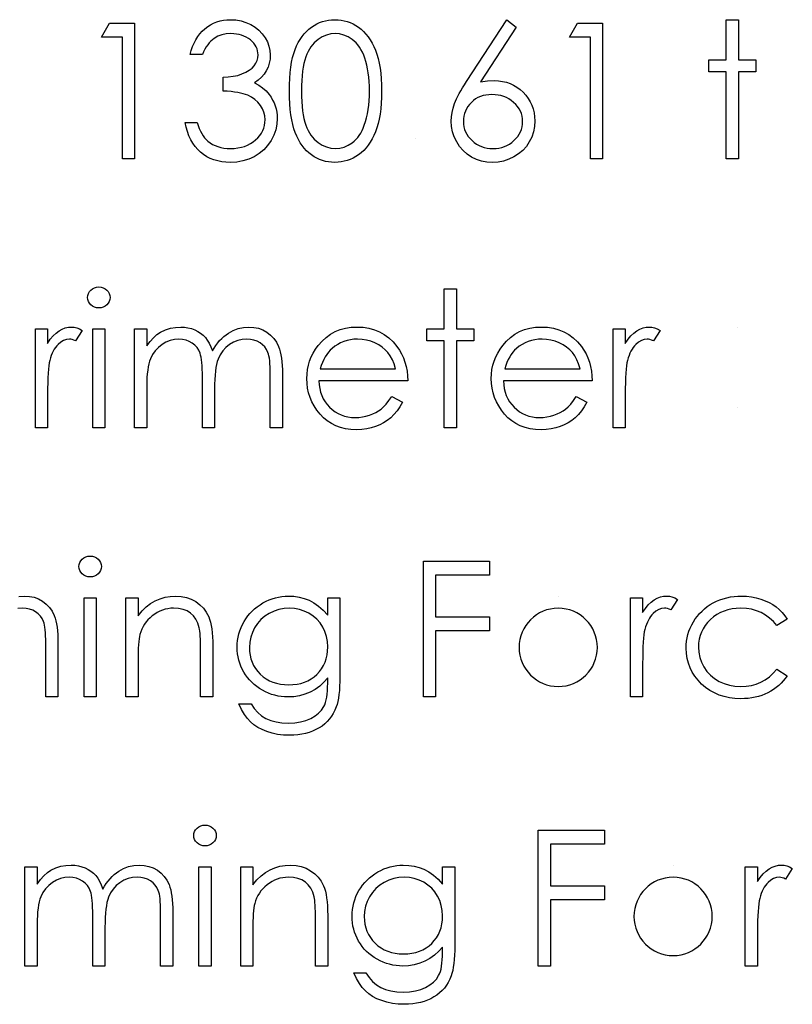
# Model space of a CAD drawing. Header units: inches. Extents: x 0.1 to 87.3, y 0.1 to 33.9.
# Tile 123 of 140: x 32.75 to 33.284, y 25.718 to 26.398. Entities that reach past the tile are written whole.
import ezdxf

# ---------------------------------------------------------------- set-up
doc = ezdxf.new("R2010")
doc.units = ezdxf.units.IN
doc.header["$MEASUREMENT"] = 0

msp = doc.modelspace()

# ---------------------------------------------------------------- linework, layer by layer
at = {"color": 7, "linetype": 'Continuous'}
for p, q in [((33.023811, 26.316339), (33.02381, 26.316339)), ((33.122406, 26.000072), (33.122405, 26.000072)), ((33.201733, 25.814295), (33.201732, 25.814295))]:
    msp.add_line(p, q, dxfattribs=at)
at = {"color": 7, "linetype": 'Continuous', "flags": 128}
for points in [[(32.812366, 26.395666), (32.8297, 26.395666), (32.8297, 26.395666), (32.8297, 26.301916), (32.8297, 26.301916), (32.821287, 26.301916), (32.821287, 26.301916), (32.821287, 26.386051), (32.821287, 26.386051), (32.806863, 26.386051), (32.806863, 26.386051), (32.812366, 26.395666)], [(32.876575, 26.374031), (32.868162, 26.374031), (32.868162, 26.374031), (32.868894, 26.376848), (32.869795, 26.379477), (32.870828, 26.381956), (32.87203, 26.384266), (32.873364, 26.386407), (32.874866, 26.388379), (32.876519, 26.390201), (32.878322, 26.391835), (32.880237, 26.3933), (32.882247, 26.394558), (32.884331, 26.395628), (32.88651, 26.396511), (32.888782, 26.397187), (32.89113, 26.397675), (32.893552, 26.397976), (32.896069, 26.39807), (32.896069, 26.39807), (32.899731, 26.397863), (32.903261, 26.397225), (32.906661, 26.396173), (32.909947, 26.394708), (32.912989, 26.392886), (32.915656, 26.390764), (32.917966, 26.388342), (32.919919, 26.385637), (32.921459, 26.382745), (32.922567, 26.379797), (32.923225, 26.376792), (32.92345, 26.373712), (32.92345, 26.373712), (32.923281, 26.370745), (32.922774, 26.367947), (32.92191, 26.365299), (32.920708, 26.362801), (32.919168, 26.360472), (32.91729, 26.358294), (32.915074, 26.356284), (32.912501, 26.354425), (32.912501, 26.354425), (32.91545, 26.352904), (32.918135, 26.351063), (32.920539, 26.348904), (32.922661, 26.346425), (32.922661, 26.346425), (32.923976, 26.344547), (32.925103, 26.342593), (32.926079, 26.340603), (32.926868, 26.338537), (32.927469, 26.336434), (32.927901, 26.334274), (32.928164, 26.332039), (32.928258, 26.329767), (32.928258, 26.329767), (32.927995, 26.325842), (32.927187, 26.322011), (32.925854, 26.318255), (32.923976, 26.314611), (32.921647, 26.311212), (32.918943, 26.308226), (32.915825, 26.305634), (32.912332, 26.303456), (32.908539, 26.301728), (32.90452, 26.300507), (32.900275, 26.299756), (32.895825, 26.299512), (32.895825, 26.299512), (32.89282, 26.299625), (32.889928, 26.299944), (32.887167, 26.300507), (32.884538, 26.301277), (32.88204, 26.302254), (32.879674, 26.303456), (32.87742, 26.304883), (32.875298, 26.306536), (32.873326, 26.308395), (32.871542, 26.310461), (32.869927, 26.312733), (32.8685, 26.315212), (32.867241, 26.317879), (32.866171, 26.320771), (32.865269, 26.323851), (32.864556, 26.327156), (32.864556, 26.327156), (32.872969, 26.327156), (32.872969, 26.327156), (32.873645, 26.324997), (32.874378, 26.322987), (32.875204, 26.321128), (32.876087, 26.319438), (32.877026, 26.317898), (32.878059, 26.316508), (32.879148, 26.315269), (32.880312, 26.314198), (32.880312, 26.314198), (32.881909, 26.313015), (32.883599, 26.311982), (32.885402, 26.311099), (32.887298, 26.310404), (32.889308, 26.309841), (32.89143, 26.309447), (32.893646, 26.309203), (32.895975, 26.309127), (32.895975, 26.309127), (32.898604, 26.309221), (32.901102, 26.309503), (32.903468, 26.309954), (32.905703, 26.310611), (32.907787, 26.311437), (32.909759, 26.31247), (32.911581, 26.313672), (32.91329, 26.315062), (32.91483, 26.316583), (32.916163, 26.318161), (32.91729, 26.319794), (32.91821, 26.321503), (32.918924, 26.323269), (32.919431, 26.325109), (32.91975, 26.327006), (32.919844, 26.328959), (32.919844, 26.328959), (32.919638, 26.33157), (32.919037, 26.334105), (32.918023, 26.336546), (32.916595, 26.338894), (32.91483, 26.341072), (32.912802, 26.342969), (32.910473, 26.344565), (32.907881, 26.34588), (32.906435, 26.346443), (32.904783, 26.34695), (32.902961, 26.347382), (32.900933, 26.347777), (32.898735, 26.348115), (32.89635, 26.348397), (32.893759, 26.348622), (32.890998, 26.348791), (32.890998, 26.348791), (32.890998, 26.358406), (32.890998, 26.358406), (32.894472, 26.358538), (32.897778, 26.35897), (32.900933, 26.359646), (32.903919, 26.360622), (32.906642, 26.361805), (32.908952, 26.363139), (32.910867, 26.364622), (32.912389, 26.366256), (32.913553, 26.368022), (32.914379, 26.369843), (32.914867, 26.371759), (32.915037, 26.37375), (32.915037, 26.37375), (32.914961, 26.375214), (32.914698, 26.376642), (32.914285, 26.377994), (32.913703, 26.379327), (32.912952, 26.380586), (32.912032, 26.381806), (32.910942, 26.382971), (32.909684, 26.384079), (32.908313, 26.385111), (32.906848, 26.385994), (32.90529, 26.386745), (32.903637, 26.387365), (32.901909, 26.387835), (32.900088, 26.388173), (32.898172, 26.388379), (32.896181, 26.388454), (32.896181, 26.388454), (32.892989, 26.388248), (32.890003, 26.387628), (32.887261, 26.386614), (32.884726, 26.385168), (32.883542, 26.384266), (32.882416, 26.383233), (32.881326, 26.382069), (32.880293, 26.380736), (32.879279, 26.379271), (32.87834, 26.377675), (32.877439, 26.375928), (32.876575, 26.374031)], [(32.93667, 26.348753), (32.936727, 26.353261), (32.936915, 26.357505), (32.937235, 26.361505), (32.937666, 26.365223), (32.938211, 26.368679), (32.938906, 26.371872), (32.939713, 26.374801), (32.940634, 26.377468), (32.941667, 26.379928), (32.942812, 26.382238), (32.94407, 26.384379), (32.945423, 26.386389), (32.946869, 26.388229), (32.948409, 26.389919), (32.950061, 26.39144), (32.951827, 26.39283), (32.953667, 26.394051), (32.955564, 26.395121), (32.957498, 26.396023), (32.959508, 26.396755), (32.961555, 26.397337), (32.963658, 26.39775), (32.965799, 26.397995), (32.968015, 26.39807), (32.968015, 26.39807), (32.97025, 26.397995), (32.972447, 26.39775), (32.974569, 26.397337), (32.976654, 26.396755), (32.978682, 26.396023), (32.980654, 26.395121), (32.982588, 26.394051), (32.984448, 26.392811), (32.986232, 26.391422), (32.987941, 26.389844), (32.989537, 26.388116), (32.991039, 26.386238), (32.992448, 26.384172), (32.993762, 26.381956), (32.994964, 26.379571), (32.996091, 26.377017), (32.997087, 26.374275), (32.997969, 26.371308), (32.998702, 26.368116), (32.999303, 26.364698), (32.999772, 26.361054), (33.00011, 26.357167), (33.000298, 26.353073), (33.000373, 26.348753), (33.000373, 26.348753), (33.000298, 26.344453), (33.00011, 26.340377), (32.999772, 26.336509), (32.999321, 26.332884), (32.99872, 26.329485), (32.997988, 26.326311), (32.997143, 26.323344), (32.996148, 26.320621), (32.99504, 26.318086), (32.993838, 26.315719), (32.992542, 26.313503), (32.991133, 26.311437), (32.989631, 26.309541), (32.988016, 26.307813), (32.986307, 26.306235), (32.984504, 26.304827), (32.982626, 26.303587), (32.980692, 26.302498), (32.978701, 26.301597), (32.976673, 26.300845), (32.974588, 26.300263), (32.972447, 26.29985), (32.97025, 26.299587), (32.968015, 26.299512), (32.968015, 26.299512), (32.965799, 26.299587), (32.963658, 26.299831), (32.961555, 26.300244), (32.959526, 26.300808), (32.957536, 26.301522), (32.955601, 26.302423), (32.953723, 26.303475), (32.951902, 26.304677), (32.950155, 26.306047), (32.948503, 26.307569), (32.946963, 26.309259), (32.945517, 26.311118), (32.944164, 26.313109), (32.942906, 26.315269), (32.941742, 26.317597), (32.94069, 26.320076), (32.939751, 26.322762), (32.938925, 26.32571), (32.938249, 26.328922), (32.937685, 26.332377), (32.937235, 26.336077), (32.936915, 26.340058), (32.936727, 26.344284), (32.936671, 26.348753)], [(33.086911, 26.39807), (33.093391, 26.39298), (33.093391, 26.39298), (33.06862, 26.355101), (33.06862, 26.355101), (33.073578, 26.355777), (33.078329, 26.356002), (33.078329, 26.356002), (33.081184, 26.355871), (33.083925, 26.355495), (33.086555, 26.354876), (33.089071, 26.353993), (33.091475, 26.352866), (33.093785, 26.351495), (33.095963, 26.349861), (33.098048, 26.347983), (33.099945, 26.345918), (33.101598, 26.343739), (33.102987, 26.341448), (33.104114, 26.339044), (33.104997, 26.336509), (33.105635, 26.333861), (33.106011, 26.3311), (33.106142, 26.328227), (33.106142, 26.328227), (33.105917, 26.324302), (33.105203, 26.320564), (33.104039, 26.317034), (33.102386, 26.313672), (33.10032, 26.310592), (33.097841, 26.30785), (33.094987, 26.305428), (33.091719, 26.303343), (33.088207, 26.301672), (33.084545, 26.30047), (33.08077, 26.299756), (33.076845, 26.299512), (33.076845, 26.299512), (33.073071, 26.299737), (33.069427, 26.300432), (33.065915, 26.301597), (33.062554, 26.303212), (33.059436, 26.305259), (33.056676, 26.307681), (33.054253, 26.31048), (33.052206, 26.313653), (33.050572, 26.31709), (33.049389, 26.320621), (33.048694, 26.324283), (33.04845, 26.328058), (33.04845, 26.328058), (33.0486, 26.33095), (33.049032, 26.333936), (33.049746, 26.336978), (33.050741, 26.340096), (33.05138, 26.341711), (33.052112, 26.34342), (33.052976, 26.345185), (33.053934, 26.347044), (33.055023, 26.348997), (33.056206, 26.351007), (33.057521, 26.35311), (33.058929, 26.355289), (33.058929, 26.355289), (33.086912, 26.39807)], [(33.135683, 26.395666), (33.153017, 26.395666), (33.153017, 26.395666), (33.153017, 26.301916), (33.153017, 26.301916), (33.144604, 26.301916), (33.144604, 26.301916), (33.144604, 26.386051), (33.144604, 26.386051), (33.130181, 26.386051), (33.130181, 26.386051), (33.135683, 26.395666)], [(33.238354, 26.39807), (33.246767, 26.39807), (33.246767, 26.39807), (33.246767, 26.370426), (33.246767, 26.370426), (33.258787, 26.370426), (33.258787, 26.370426), (33.258787, 26.362012), (33.258787, 26.362012), (33.246767, 26.362012), (33.246767, 26.362012), (33.246767, 26.301916), (33.246767, 26.301916), (33.238354, 26.301916), (33.238354, 26.301916), (33.238354, 26.362012), (33.238354, 26.362012), (33.226335, 26.362012), (33.226335, 26.362012), (33.226335, 26.370426), (33.226335, 26.370426), (33.238354, 26.370426), (33.238354, 26.370426), (33.238354, 26.39807)], [(32.945084, 26.348791), (32.945122, 26.345035), (32.945272, 26.341504), (32.945498, 26.338199), (32.945798, 26.335157), (32.946211, 26.33234), (32.9467, 26.329748), (32.947282, 26.3274), (32.947958, 26.325297), (32.948728, 26.323363), (32.949573, 26.32156), (32.950493, 26.31987), (32.951507, 26.318311), (32.952615, 26.316865), (32.953799, 26.315531), (32.955076, 26.314329), (32.956428, 26.31324), (32.959282, 26.311437), (32.962212, 26.31016), (32.965217, 26.30939), (32.968297, 26.309127), (32.968297, 26.309127), (32.971395, 26.309372), (32.9744, 26.310142), (32.977292, 26.311381), (32.980091, 26.313146), (32.981424, 26.314217), (32.982663, 26.3154), (32.983828, 26.316733), (32.984917, 26.318179), (32.985912, 26.319738), (32.986833, 26.321447), (32.987659, 26.323269), (32.98841, 26.325222), (32.98841, 26.325222), (32.989236, 26.327738), (32.989969, 26.330368), (32.99057, 26.333128), (32.991077, 26.336002), (32.991453, 26.339006), (32.991734, 26.342143), (32.991903, 26.34541), (32.99196, 26.348791), (32.99196, 26.348791), (32.991903, 26.352171), (32.991772, 26.355401), (32.991509, 26.358463), (32.991171, 26.361374), (32.99072, 26.364134), (32.990194, 26.366726), (32.989537, 26.369167), (32.988805, 26.371458), (32.987978, 26.373599), (32.987077, 26.375571), (32.9861, 26.377412), (32.985049, 26.379102), (32.983922, 26.380642), (32.982701, 26.382032), (32.981424, 26.383271), (32.980072, 26.38436), (32.977236, 26.386144), (32.974344, 26.38744), (32.971358, 26.388191), (32.968297, 26.388454), (32.968297, 26.388454), (32.965198, 26.388191), (32.962174, 26.38744), (32.959264, 26.386144), (32.956428, 26.38436), (32.955076, 26.38329), (32.953817, 26.382088), (32.952634, 26.380755), (32.951545, 26.379308), (32.950531, 26.37775), (32.949592, 26.37606), (32.948747, 26.374257), (32.947977, 26.372322), (32.947301, 26.370219), (32.946718, 26.367871), (32.946211, 26.365299), (32.945817, 26.362463), (32.945498, 26.359402), (32.945272, 26.356115), (32.945122, 26.352566), (32.945085, 26.348791)], [(33.076563, 26.346387), (33.074423, 26.346293), (33.072395, 26.346049), (33.07046, 26.345617), (33.06862, 26.345035), (33.066892, 26.344265), (33.065277, 26.343326), (33.063756, 26.342218), (33.062328, 26.340941), (33.061051, 26.339551), (33.059943, 26.338067), (33.059004, 26.336528), (33.058234, 26.334912), (33.057633, 26.333222), (33.057201, 26.331457), (33.056957, 26.329635), (33.056863, 26.32772), (33.056863, 26.32772), (33.056957, 26.325823), (33.057239, 26.32402), (33.057709, 26.322255), (33.058366, 26.320583), (33.059192, 26.318968), (33.060225, 26.317447), (33.061427, 26.315963), (33.062835, 26.314574), (33.064375, 26.313297), (33.065991, 26.312189), (33.067681, 26.31125), (33.069446, 26.310498), (33.071287, 26.309897), (33.073221, 26.309465), (33.075212, 26.309221), (33.077296, 26.309127), (33.077296, 26.309127), (33.079381, 26.309221), (33.081371, 26.309465), (33.083306, 26.309897), (33.085146, 26.310498), (33.086912, 26.31125), (33.088602, 26.312189), (33.090198, 26.313297), (33.091738, 26.314574), (33.093146, 26.315963), (33.094367, 26.317447), (33.095381, 26.318968), (33.096226, 26.320583), (33.096884, 26.322255), (33.097353, 26.32402), (33.097635, 26.325823), (33.097729, 26.32772), (33.097729, 26.32772), (33.097635, 26.329635), (33.097334, 26.331457), (33.096865, 26.333222), (33.096189, 26.334912), (33.095306, 26.336528), (33.094236, 26.338067), (33.092977, 26.339551), (33.091531, 26.340941), (33.089935, 26.342218), (33.088264, 26.343326), (33.086517, 26.344265), (33.084695, 26.345035), (33.08278, 26.345617), (33.080789, 26.346049), (33.078723, 26.346293), (33.076564, 26.346387)], [(32.805023, 26.213494), (32.806582, 26.213363), (32.808028, 26.212968), (32.809361, 26.212292), (32.810563, 26.211372), (32.811577, 26.210264), (32.812291, 26.209024), (32.812723, 26.207691), (32.812873, 26.206245), (32.812873, 26.206245), (32.812723, 26.204836), (32.812291, 26.203522), (32.811577, 26.202301), (32.810563, 26.201193), (32.809361, 26.200273), (32.808028, 26.199597), (32.806582, 26.199202), (32.805023, 26.199071), (32.805023, 26.199071), (32.803483, 26.199202), (32.802075, 26.199597), (32.800741, 26.200273), (32.799539, 26.201193), (32.798544, 26.202301), (32.79783, 26.203522), (32.797398, 26.204836), (32.797248, 26.206245), (32.797248, 26.206245), (32.797398, 26.207691), (32.79783, 26.209024), (32.798544, 26.210264), (32.799539, 26.211372), (32.800741, 26.212292), (32.802075, 26.212968), (32.803483, 26.213363), (32.805023, 26.213494)], [(33.043642, 26.212292), (33.052056, 26.212292), (33.052056, 26.212292), (33.052056, 26.184648), (33.052056, 26.184648), (33.064075, 26.184648), (33.064075, 26.184648), (33.064075, 26.176234), (33.064075, 26.176234), (33.052056, 26.176234), (33.052056, 26.176234), (33.052056, 26.116138), (33.052056, 26.116138), (33.043642, 26.116138), (33.043642, 26.116138), (33.043642, 26.176234), (33.043642, 26.176234), (33.031623, 26.176234), (33.031623, 26.176234), (33.031623, 26.184648), (33.031623, 26.184648), (33.043642, 26.184648), (33.043642, 26.184648), (33.043642, 26.212292)], [(32.76119, 26.184648), (32.769604, 26.184648), (32.769604, 26.184648), (32.769604, 26.174563), (32.769604, 26.174563), (32.771519, 26.177343), (32.773491, 26.179709), (32.775501, 26.181643), (32.777567, 26.183183), (32.779689, 26.184347), (32.781867, 26.185193), (32.784064, 26.185681), (32.786318, 26.18585), (32.786318, 26.18585), (32.788065, 26.1857), (32.789867, 26.185268), (32.791727, 26.184535), (32.793642, 26.183502), (32.793642, 26.183502), (32.789022, 26.176216), (32.789022, 26.176216), (32.787802, 26.176742), (32.786675, 26.177136), (32.785642, 26.177361), (32.784722, 26.177436), (32.784722, 26.177436), (32.782712, 26.177211), (32.780722, 26.176535), (32.778787, 26.175408), (32.776872, 26.173831), (32.775951, 26.172873), (32.775088, 26.171784), (32.774299, 26.170582), (32.773548, 26.169248), (32.772853, 26.167783), (32.772214, 26.166206), (32.771632, 26.164497), (32.771106, 26.162675), (32.771106, 26.162675), (32.770749, 26.161041), (32.770449, 26.159032), (32.770186, 26.156647), (32.769979, 26.153886), (32.76981, 26.150769), (32.769698, 26.147276), (32.769623, 26.143407), (32.769604, 26.139163), (32.769604, 26.139163), (32.769604, 26.116138), (32.769604, 26.116138), (32.76119, 26.116138), (32.76119, 26.116138), (32.76119, 26.184648)], [(32.800854, 26.184648), (32.809267, 26.184648), (32.809267, 26.184648), (32.809267, 26.116138), (32.809267, 26.116138), (32.800854, 26.116138), (32.800854, 26.116138), (32.800854, 26.184648)], [(32.8297, 26.184648), (32.838113, 26.184648), (32.838113, 26.184648), (32.838113, 26.172741), (32.838113, 26.172741), (32.840442, 26.175821), (32.842808, 26.178451), (32.845194, 26.180629), (32.847616, 26.182376), (32.847616, 26.182376), (32.851015, 26.183897), (32.854508, 26.184986), (32.858077, 26.185625), (32.861739, 26.18585), (32.861739, 26.18585), (32.864218, 26.185718), (32.866622, 26.185362), (32.868969, 26.184742), (32.871241, 26.183878), (32.873401, 26.182807), (32.875335, 26.181587), (32.877082, 26.180197), (32.878603, 26.178638), (32.879974, 26.176835), (32.88127, 26.174676), (32.882453, 26.172178), (32.883542, 26.169305), (32.883542, 26.169305), (32.884669, 26.171277), (32.885871, 26.173117), (32.887148, 26.174845), (32.888482, 26.176441), (32.88989, 26.177925), (32.891355, 26.179277), (32.892895, 26.180516), (32.89451, 26.181624), (32.897853, 26.183465), (32.901346, 26.184798), (32.904933, 26.185587), (32.90867, 26.18585), (32.90867, 26.18585), (32.912107, 26.185625), (32.915337, 26.184967), (32.918361, 26.18384), (32.921178, 26.182282), (32.923713, 26.180329), (32.92591, 26.178019), (32.927751, 26.175371), (32.929234, 26.172347), (32.929854, 26.170657), (32.93038, 26.16876), (32.930831, 26.166675), (32.931206, 26.164384), (32.931488, 26.161905), (32.931694, 26.15922), (32.931826, 26.156328), (32.931863, 26.153248), (32.931863, 26.153248), (32.931863, 26.116138), (32.931863, 26.116138), (32.92345, 26.116138), (32.92345, 26.116138), (32.92345, 26.153285), (32.92345, 26.153285), (32.923431, 26.155914), (32.923356, 26.158337), (32.923225, 26.160534), (32.923056, 26.162525), (32.92283, 26.16429), (32.922549, 26.165849), (32.922229, 26.167201), (32.921854, 26.168328), (32.920915, 26.170281), (32.919694, 26.172047), (32.918192, 26.173586), (32.916407, 26.174939), (32.914398, 26.176028), (32.912182, 26.176817), (32.909797, 26.177286), (32.907205, 26.177436), (32.907205, 26.177436), (32.904031, 26.177211), (32.901008, 26.176497), (32.898097, 26.175333), (32.895336, 26.17368), (32.89282, 26.171652), (32.890679, 26.169305), (32.888895, 26.166638), (32.887467, 26.163671), (32.886885, 26.16198), (32.886378, 26.160027), (32.885965, 26.157811), (32.885608, 26.155332), (32.885345, 26.15259), (32.885139, 26.149586), (32.885026, 26.146318), (32.884988, 26.142787), (32.884988, 26.142787), (32.884988, 26.116138), (32.884988, 26.116138), (32.876575, 26.116138), (32.876575, 26.116138), (32.876575, 26.150975), (32.876575, 26.150975), (32.876556, 26.153924), (32.876481, 26.156647), (32.87635, 26.159107), (32.876181, 26.161323), (32.875955, 26.163295), (32.875692, 26.165004), (32.875373, 26.166488), (32.874997, 26.167708), (32.874077, 26.169812), (32.872857, 26.17169), (32.871335, 26.173342), (32.869532, 26.17477), (32.867504, 26.175934), (32.865269, 26.176779), (32.862866, 26.177267), (32.860274, 26.177436), (32.860274, 26.177436), (32.857232, 26.177211), (32.854283, 26.176516), (32.851428, 26.175371), (32.848687, 26.173774), (32.84617, 26.171784), (32.843992, 26.169474), (32.84217, 26.166863), (32.840705, 26.163915), (32.840104, 26.162262), (32.839578, 26.160422), (32.839128, 26.158356), (32.838771, 26.156083), (32.83847, 26.153623), (32.838282, 26.150938), (32.838151, 26.148064), (32.838113, 26.144966), (32.838113, 26.144966), (32.838113, 26.116138), (32.838113, 26.116138), (32.8297, 26.116138), (32.8297, 26.116138), (32.8297, 26.184648)], [(33.007321, 26.137773), (33.014796, 26.133848), (33.014796, 26.133848), (33.012956, 26.130712), (33.010984, 26.127895), (33.00888, 26.125378), (33.006627, 26.1232), (33.004242, 26.121303), (33.001725, 26.11965), (32.99904, 26.118223), (32.996223, 26.11704), (32.993237, 26.11612), (32.990063, 26.115462), (32.986701, 26.115068), (32.983152, 26.114936), (32.983152, 26.114936), (32.979208, 26.115105), (32.975489, 26.115612), (32.971996, 26.116458), (32.96871, 26.117641), (32.965668, 26.119162), (32.962832, 26.121021), (32.960203, 26.123218), (32.957817, 26.125754), (32.955677, 26.128496), (32.953817, 26.131331), (32.952259, 26.134261), (32.950982, 26.137285), (32.949967, 26.140383), (32.949254, 26.143557), (32.948841, 26.146844), (32.94869, 26.150205), (32.94869, 26.150205), (32.948822, 26.15336), (32.949179, 26.15644), (32.949798, 26.159426), (32.950662, 26.162337), (32.95177, 26.165154), (32.953122, 26.167877), (32.954738, 26.170525), (32.956578, 26.173079), (32.956578, 26.173079), (32.959188, 26.176065), (32.962005, 26.178676), (32.965029, 26.180854), (32.968278, 26.182657), (32.971733, 26.184047), (32.975396, 26.185061), (32.979264, 26.185643), (32.983358, 26.18585), (32.983358, 26.18585), (32.987565, 26.185643), (32.991565, 26.185005), (32.99534, 26.183953), (32.998889, 26.182488), (33.002232, 26.180591), (33.00535, 26.178263), (33.008261, 26.175521), (33.010946, 26.172366), (33.010946, 26.172366), (33.012674, 26.169906), (33.014158, 26.167314), (33.015435, 26.164553), (33.016468, 26.161661), (33.017294, 26.158619), (33.017895, 26.155426), (33.018252, 26.152083), (33.018402, 26.14859), (33.018402, 26.14859), (32.957104, 26.14859), (32.957104, 26.14859), (32.957273, 26.145886), (32.957648, 26.143294), (32.958249, 26.140834), (32.959076, 26.138505), (32.96009, 26.136308), (32.961329, 26.134224), (32.962794, 26.13227), (32.964466, 26.13043), (32.966306, 26.128777), (32.96824, 26.127331), (32.970287, 26.126111), (32.972447, 26.125115), (32.974701, 26.124345), (32.977067, 26.123801), (32.979527, 26.123463), (32.9821, 26.12335), (32.9821, 26.12335), (32.984617, 26.123444), (32.987077, 26.123744), (32.989518, 26.124251), (32.991922, 26.124946), (32.994232, 26.12581), (32.996354, 26.126824), (32.998288, 26.127951), (33.000054, 26.129209), (33.001763, 26.13073), (33.003547, 26.132684), (33.005406, 26.135012), (33.007322, 26.137773)], [(33.134725, 26.137773), (33.1422, 26.133848), (33.1422, 26.133848), (33.14036, 26.130712), (33.138388, 26.127895), (33.136284, 26.125378), (33.134031, 26.1232), (33.131646, 26.121303), (33.129129, 26.11965), (33.126444, 26.118223), (33.123627, 26.11704), (33.12064, 26.11612), (33.117467, 26.115462), (33.114105, 26.115068), (33.110556, 26.114936), (33.110556, 26.114936), (33.106612, 26.115105), (33.102893, 26.115612), (33.0994, 26.116458), (33.096114, 26.117641), (33.093071, 26.119162), (33.090236, 26.121021), (33.087606, 26.123218), (33.085221, 26.125754), (33.08308, 26.128496), (33.081221, 26.131331), (33.079662, 26.134261), (33.078385, 26.137285), (33.077371, 26.140383), (33.076658, 26.143557), (33.076244, 26.146844), (33.076094, 26.150205), (33.076094, 26.150205), (33.076226, 26.15336), (33.076582, 26.15644), (33.077202, 26.159426), (33.078066, 26.162337), (33.079174, 26.165154), (33.080526, 26.167877), (33.082141, 26.170525), (33.083982, 26.173079), (33.083982, 26.173079), (33.086592, 26.176065), (33.089409, 26.178676), (33.092433, 26.180854), (33.095682, 26.182657), (33.099137, 26.184047), (33.102799, 26.185061), (33.106668, 26.185643), (33.110762, 26.18585), (33.110762, 26.18585), (33.114969, 26.185643), (33.118969, 26.185005), (33.122744, 26.183953), (33.126293, 26.182488), (33.129636, 26.180591), (33.132754, 26.178263), (33.135665, 26.175521), (33.13835, 26.172366), (33.13835, 26.172366), (33.140078, 26.169906), (33.141561, 26.167314), (33.142838, 26.164553), (33.143871, 26.161661), (33.144698, 26.158619), (33.145299, 26.155426), (33.145656, 26.152083), (33.145806, 26.14859), (33.145806, 26.14859), (33.084508, 26.14859), (33.084508, 26.14859), (33.084677, 26.145886), (33.085052, 26.143294), (33.085653, 26.140834), (33.08648, 26.138505), (33.087494, 26.136308), (33.088733, 26.134224), (33.090198, 26.13227), (33.091869, 26.13043), (33.09371, 26.128777), (33.095644, 26.127331), (33.097691, 26.126111), (33.099851, 26.125115), (33.102105, 26.124345), (33.104471, 26.123801), (33.106931, 26.123463), (33.109504, 26.12335), (33.109504, 26.12335), (33.11202, 26.123444), (33.114481, 26.123744), (33.116922, 26.124251), (33.119326, 26.124946), (33.121636, 26.12581), (33.123758, 26.126824), (33.125692, 26.127951), (33.127458, 26.129209), (33.129167, 26.13073), (33.130951, 26.132684), (33.13281, 26.135012), (33.134726, 26.137773)], [(33.160228, 26.184648), (33.168642, 26.184648), (33.168642, 26.184648), (33.168642, 26.174563), (33.168642, 26.174563), (33.170558, 26.177343), (33.17253, 26.179709), (33.174539, 26.181643), (33.176605, 26.183183), (33.178727, 26.184347), (33.180906, 26.185193), (33.183103, 26.185681), (33.185357, 26.18585), (33.185357, 26.18585), (33.187103, 26.1857), (33.188906, 26.185268), (33.190765, 26.184535), (33.192681, 26.183502), (33.192681, 26.183502), (33.188061, 26.176216), (33.188061, 26.176216), (33.18684, 26.176742), (33.185713, 26.177136), (33.18468, 26.177361), (33.18376, 26.177436), (33.18376, 26.177436), (33.181751, 26.177211), (33.17976, 26.176535), (33.177826, 26.175408), (33.17591, 26.173831), (33.17499, 26.172873), (33.174126, 26.171784), (33.173337, 26.170582), (33.172586, 26.169248), (33.171891, 26.167783), (33.171253, 26.166206), (33.170671, 26.164497), (33.170145, 26.162675), (33.170145, 26.162675), (33.169788, 26.161041), (33.169487, 26.159032), (33.169224, 26.156647), (33.169018, 26.153886), (33.168849, 26.150769), (33.168736, 26.147276), (33.168661, 26.143407), (33.168642, 26.139163), (33.168642, 26.139163), (33.168642, 26.116138), (33.168642, 26.116138), (33.160229, 26.116138), (33.160229, 26.116138), (33.160229, 26.184648)], [(33.009988, 26.157004), (33.008993, 26.160328), (33.007772, 26.163295), (33.006364, 26.165905), (33.004749, 26.168159), (33.002908, 26.17015), (33.000767, 26.171934), (32.998364, 26.173511), (32.995678, 26.174882), (32.992823, 26.176009), (32.989875, 26.176798), (32.98687, 26.177286), (32.98379, 26.177436), (32.98379, 26.177436), (32.981274, 26.177343), (32.978832, 26.177042), (32.976485, 26.176535), (32.97425, 26.17584), (32.972072, 26.17492), (32.970006, 26.173831), (32.968034, 26.172516), (32.966137, 26.171014), (32.966137, 26.171014), (32.964822, 26.169774), (32.963602, 26.168384), (32.962456, 26.166863), (32.961404, 26.165192), (32.960428, 26.163351), (32.959526, 26.161379), (32.958719, 26.159276), (32.957986, 26.157004), (32.957986, 26.157004), (33.009988, 26.157004)], [(33.137392, 26.157004), (33.136397, 26.160328), (33.135176, 26.163295), (33.133768, 26.165905), (33.132153, 26.168159), (33.130312, 26.17015), (33.128171, 26.171934), (33.125767, 26.173511), (33.123082, 26.174882), (33.120227, 26.176009), (33.117279, 26.176798), (33.114274, 26.177286), (33.111194, 26.177436), (33.111194, 26.177436), (33.108678, 26.177343), (33.106236, 26.177042), (33.103889, 26.176535), (33.101654, 26.17584), (33.099475, 26.17492), (33.09741, 26.173831), (33.095438, 26.172516), (33.093541, 26.171014), (33.093541, 26.171014), (33.092226, 26.169774), (33.091006, 26.168384), (33.08986, 26.166863), (33.088808, 26.165192), (33.087832, 26.163351), (33.08693, 26.161379), (33.086123, 26.159276), (33.08539, 26.157004), (33.08539, 26.157004), (33.137392, 26.157004)], [(32.799013, 26.027717), (32.800572, 26.027585), (32.802018, 26.027191), (32.803352, 26.026515), (32.804553, 26.025594), (32.805568, 26.024486), (32.806281, 26.023247), (32.806713, 26.021914), (32.806863, 26.020467), (32.806863, 26.020467), (32.806713, 26.019059), (32.806281, 26.017744), (32.805568, 26.016524), (32.804553, 26.015416), (32.803352, 26.014495), (32.802018, 26.013819), (32.800572, 26.013425), (32.799013, 26.013293), (32.799013, 26.013293), (32.797473, 26.013425), (32.796065, 26.013819), (32.794732, 26.014495), (32.79353, 26.015416), (32.792534, 26.016524), (32.791821, 26.017744), (32.791389, 26.019059), (32.791238, 26.020467), (32.791238, 26.020467), (32.791389, 26.021914), (32.791821, 26.023247), (32.792534, 26.024486), (32.79353, 26.025594), (32.794732, 26.026515), (32.796065, 26.027191), (32.797473, 26.027585), (32.799013, 26.027717)], [(33.029219, 26.024111), (33.074892, 26.024111), (33.074892, 26.024111), (33.074892, 26.014495), (33.074892, 26.014495), (33.037633, 26.014495), (33.037633, 26.014495), (33.037633, 25.985649), (33.037633, 25.985649), (33.074892, 25.985649), (33.074892, 25.985649), (33.074892, 25.976034), (33.074892, 25.976034), (33.037633, 25.976034), (33.037633, 25.976034), (33.037633, 25.930361), (33.037633, 25.930361), (33.029219, 25.930361), (33.029219, 25.930361), (33.029219, 26.024111)], [(32.749885, 25.999809), (32.753622, 26.000072), (32.753622, 26.000072), (32.757059, 25.999847), (32.760289, 25.99919), (32.763313, 25.998063), (32.76613, 25.996504), (32.768665, 25.994551), (32.770862, 25.992241), (32.772703, 25.989593), (32.774186, 25.986569), (32.774806, 25.984879), (32.775332, 25.982982), (32.775782, 25.980898), (32.776158, 25.978607), (32.77644, 25.976128), (32.776646, 25.973442), (32.776778, 25.97055), (32.776815, 25.96747), (32.776815, 25.96747), (32.776815, 25.930361), (32.776815, 25.930361), (32.768402, 25.930361), (32.768402, 25.930361), (32.768402, 25.967508), (32.768402, 25.967508), (32.768383, 25.970137), (32.768308, 25.97256), (32.768177, 25.974757), (32.768008, 25.976747), (32.767782, 25.978513), (32.7675, 25.980072), (32.767181, 25.981424), (32.766806, 25.982551), (32.765867, 25.984504), (32.764646, 25.986269), (32.763143, 25.987809), (32.761359, 25.989161), (32.75935, 25.99025), (32.757134, 25.991039), (32.754749, 25.991509), (32.752157, 25.991659), (32.752157, 25.991659), (32.748983, 25.991433)], [(32.794844, 25.99887), (32.803258, 25.99887), (32.803258, 25.99887), (32.803258, 25.930361), (32.803258, 25.930361), (32.794844, 25.930361), (32.794844, 25.930361), (32.794844, 25.99887)], [(32.82369, 25.99887), (32.832104, 25.99887), (32.832104, 25.99887), (32.832104, 25.986513), (32.832104, 25.986513), (32.834864, 25.989818), (32.837757, 25.992654), (32.840799, 25.994983), (32.843992, 25.996842), (32.847316, 25.998251), (32.85079, 25.999265), (32.854415, 25.999866), (32.858171, 26.000072), (32.858171, 26.000072), (32.861964, 25.999828), (32.865532, 25.999115), (32.868875, 25.997894), (32.871993, 25.996204), (32.87481, 25.9941), (32.877251, 25.991659), (32.879279, 25.988879), (32.880913, 25.985762), (32.881589, 25.984015), (32.882171, 25.982025), (32.88266, 25.979827), (32.883073, 25.977386), (32.883373, 25.974719), (32.883599, 25.971827), (32.883749, 25.968691), (32.883787, 25.965348), (32.883787, 25.965348), (32.883787, 25.930361), (32.883787, 25.930361), (32.875373, 25.930361), (32.875373, 25.930361), (32.875373, 25.962587), (32.875373, 25.962587), (32.875354, 25.965386), (32.875317, 25.96794), (32.875242, 25.97025), (32.875129, 25.972334), (32.874979, 25.974156), (32.87481, 25.975733), (32.874603, 25.977086), (32.874378, 25.978175), (32.874378, 25.978175), (32.87342, 25.98133), (32.872087, 25.984072), (32.870396, 25.986382), (32.868349, 25.988278), (32.865945, 25.989762), (32.863204, 25.990814), (32.860124, 25.991452), (32.856706, 25.991659), (32.856706, 25.991659), (32.854677, 25.991584), (32.852706, 25.99134), (32.850771, 25.990926), (32.848912, 25.990363), (32.84709, 25.989612), (32.845325, 25.988729), (32.843616, 25.987659), (32.841963, 25.986438), (32.840405, 25.985086), (32.838996, 25.983677), (32.837719, 25.982175), (32.836573, 25.980597), (32.835578, 25.978945), (32.834714, 25.977217), (32.833982, 25.975395), (32.8334, 25.973517), (32.8334, 25.973517), (32.833099, 25.972128), (32.832836, 25.970475), (32.832611, 25.968578), (32.832423, 25.9664), (32.832292, 25.963977), (32.832179, 25.961292), (32.832123, 25.958343), (32.832104, 25.955132), (32.832104, 25.955132), (32.832104, 25.930361), (32.832104, 25.930361), (32.82369, 25.930361), (32.82369, 25.930361), (32.82369, 25.99887)], [(32.963113, 25.99887), (32.971527, 25.99887), (32.971527, 25.99887), (32.971527, 25.944502), (32.971527, 25.944502), (32.971489, 25.941028), (32.971377, 25.937798), (32.97117, 25.934812), (32.970907, 25.93207), (32.97055, 25.929553), (32.970118, 25.9273), (32.969611, 25.925271), (32.969029, 25.923487), (32.969029, 25.923487), (32.96809, 25.921196), (32.967001, 25.919055), (32.965761, 25.917046), (32.964353, 25.915168), (32.962775, 25.913421), (32.961066, 25.911806), (32.959188, 25.910322), (32.957141, 25.908989), (32.954982, 25.907806), (32.952709, 25.906773), (32.950324, 25.90589), (32.947826, 25.905196), (32.945235, 25.904632), (32.942531, 25.904238), (32.939713, 25.903994), (32.936803, 25.903918), (32.936803, 25.903918), (32.932558, 25.904069), (32.928539, 25.904557), (32.924727, 25.905327), (32.92114, 25.906435), (32.917835, 25.907806), (32.914849, 25.909383), (32.912201, 25.911168), (32.909853, 25.913177), (32.907712, 25.915543), (32.905665, 25.918379), (32.903693, 25.921722), (32.901815, 25.925553), (32.901815, 25.925553), (32.910229, 25.925553), (32.910229, 25.925553), (32.912351, 25.922398), (32.914774, 25.919694), (32.917478, 25.917403), (32.920464, 25.915562), (32.923788, 25.914154), (32.927488, 25.913139), (32.931544, 25.912539), (32.935995, 25.912332), (32.935995, 25.912332), (32.94039, 25.912539), (32.944427, 25.913139), (32.948108, 25.914154), (32.951432, 25.915562), (32.954362, 25.91729), (32.956841, 25.919224), (32.95885, 25.921365), (32.960428, 25.923713), (32.961066, 25.925046), (32.961611, 25.926567), (32.962062, 25.928295), (32.962437, 25.930229), (32.962738, 25.932351), (32.962944, 25.93468), (32.963076, 25.937215), (32.963113, 25.939939), (32.963113, 25.939939), (32.963113, 25.943488), (32.963113, 25.943488), (32.960484, 25.940502), (32.957592, 25.937873), (32.954418, 25.935619), (32.950963, 25.933741), (32.947319, 25.932258), (32.943563, 25.931206), (32.939713, 25.930567), (32.935732, 25.930361), (32.935732, 25.930361), (32.933385, 25.930436), (32.931075, 25.930661), (32.928802, 25.931018), (32.926567, 25.931525), (32.92437, 25.932182), (32.92221, 25.93299), (32.92007, 25.933929), (32.917985, 25.935018), (32.915976, 25.936239), (32.914079, 25.937554), (32.912295, 25.938962), (32.910623, 25.940483), (32.909083, 25.942098), (32.907656, 25.943807), (32.906341, 25.945629), (32.905139, 25.947545), (32.904088, 25.949535), (32.903168, 25.951582), (32.902379, 25.953667), (32.90174, 25.955808), (32.901252, 25.957986), (32.900895, 25.960221), (32.900689, 25.962512), (32.900613, 25.964841), (32.900613, 25.964841), (32.900689, 25.96717), (32.900914, 25.96948), (32.901271, 25.971733), (32.901797, 25.973949), (32.902454, 25.976128), (32.903261, 25.978269), (32.904219, 25.980353), (32.905327, 25.982419), (32.906567, 25.98441), (32.907919, 25.986288), (32.909384, 25.988053), (32.910961, 25.989724), (32.912651, 25.991283), (32.914454, 25.992729), (32.91637, 25.994081), (32.918398, 25.995321), (32.920502, 25.996429), (32.922624, 25.997406), (32.924783, 25.998213), (32.926962, 25.998889), (32.929178, 25.999396), (32.931431, 25.999772), (32.933704, 25.999997), (32.935995, 26.000072), (32.935995, 26.000072), (32.93977, 25.999885), (32.943413, 25.99934), (32.946925, 25.998438), (32.950305, 25.997161), (32.953592, 25.995434), (32.956841, 25.993142), (32.959996, 25.990288), (32.963113, 25.986889), (32.963113, 25.986889), (32.963113, 25.99887)], [(33.172248, 25.99887), (33.180662, 25.99887), (33.180662, 25.99887), (33.180662, 25.988785), (33.180662, 25.988785), (33.182577, 25.991565), (33.184549, 25.993931), (33.186558, 25.995866), (33.188624, 25.997406), (33.190746, 25.99857), (33.192925, 25.999415), (33.195122, 25.999903), (33.197376, 26.000072), (33.197376, 26.000072), (33.199122, 25.999922), (33.200925, 25.99949), (33.202784, 25.998758), (33.2047, 25.997725), (33.2047, 25.997725), (33.20008, 25.990438), (33.20008, 25.990438), (33.198859, 25.990964), (33.197733, 25.991358), (33.1967, 25.991584), (33.195779, 25.991659), (33.195779, 25.991659), (33.19377, 25.991433), (33.191779, 25.990757), (33.189845, 25.989631), (33.187929, 25.988053), (33.187009, 25.987095), (33.186145, 25.986006), (33.185357, 25.984804), (33.184605, 25.983471), (33.18391, 25.982006), (33.183272, 25.980428), (33.18269, 25.978719), (33.182164, 25.976898), (33.182164, 25.976898), (33.181807, 25.975264), (33.181507, 25.973254), (33.181244, 25.970869), (33.181037, 25.968109), (33.180868, 25.964991), (33.180755, 25.961498), (33.18068, 25.957629), (33.180662, 25.953385), (33.180662, 25.953385), (33.180662, 25.930361), (33.180662, 25.930361), (33.172248, 25.930361), (33.172248, 25.930361), (33.172248, 25.99887)], [(33.28042, 25.984015), (33.273379, 25.97964), (33.273379, 25.97964), (33.270994, 25.982457), (33.268383, 25.984898), (33.265585, 25.986964), (33.26258, 25.988654), (33.25935, 25.989969), (33.255913, 25.990908), (33.252289, 25.991471), (33.248439, 25.991659), (33.248439, 25.991659), (33.245359, 25.991527), (33.242392, 25.991171), (33.239575, 25.990551), (33.236889, 25.989706), (33.234335, 25.988598), (33.231912, 25.987246), (33.229621, 25.985668), (33.227461, 25.983828), (33.225508, 25.981818), (33.223818, 25.979696), (33.222372, 25.97748), (33.221208, 25.975151), (33.220287, 25.972729), (33.219649, 25.970193), (33.219255, 25.967545), (33.219123, 25.964803), (33.219123, 25.964803), (33.219367, 25.961216), (33.220081, 25.957742), (33.221283, 25.954362), (33.222954, 25.951094), (33.225058, 25.94807), (33.227518, 25.945385), (33.230316, 25.943075), (33.23349, 25.941122), (33.236945, 25.939563), (33.240589, 25.938455), (33.244439, 25.937798), (33.248495, 25.937572), (33.248495, 25.937572), (33.252213, 25.93776), (33.255763, 25.938324), (33.259125, 25.939263), (33.262336, 25.940577), (33.26536, 25.942267), (33.268195, 25.944333), (33.270881, 25.946775), (33.273379, 25.949592), (33.273379, 25.949592), (33.280421, 25.944972), (33.280421, 25.944972), (33.279144, 25.94315), (33.277754, 25.941422), (33.276252, 25.939807), (33.274656, 25.938305), (33.272965, 25.936896), (33.271144, 25.9356), (33.269228, 25.934398), (33.267219, 25.933309), (33.265115, 25.932333), (33.262937, 25.931488), (33.260702, 25.930774), (33.258373, 25.930192), (33.255988, 25.929741), (33.253509, 25.929422), (33.250974, 25.929215), (33.248364, 25.929159), (33.248364, 25.929159), (33.244382, 25.929309), (33.240589, 25.929797), (33.236964, 25.930586), (33.233509, 25.931694), (33.230222, 25.933121), (33.227105, 25.934868), (33.224175, 25.936934), (33.221414, 25.939319), (33.218898, 25.941929), (33.216738, 25.94469), (33.214898, 25.947563), (33.213395, 25.950587), (33.212212, 25.953761), (33.211386, 25.957047), (33.210879, 25.960484), (33.21071, 25.964052), (33.21071, 25.964052), (33.210785, 25.966475), (33.211029, 25.96886), (33.211404, 25.971207), (33.211968, 25.973499), (33.212663, 25.975752), (33.213527, 25.977968), (33.214541, 25.980128), (33.215705, 25.98225), (33.21702, 25.984297), (33.218447, 25.986213), (33.219987, 25.988034), (33.221658, 25.989724), (33.223424, 25.991302), (33.22532, 25.992767), (33.227349, 25.994119), (33.229471, 25.995359), (33.231687, 25.996467), (33.233978, 25.997424), (33.236326, 25.998232), (33.238748, 25.998889), (33.241227, 25.999415), (33.243762, 25.999772), (33.246373, 25.999997), (33.249058, 26.000072), (33.249058, 26.000072), (33.25242, 25.999941), (33.255744, 25.999546), (33.258993, 25.998908), (33.262186, 25.997988), (33.265228, 25.996861), (33.268045, 25.995584), (33.270599, 25.994138), (33.272928, 25.992542), (33.27505, 25.990757), (33.277003, 25.988748), (33.278806, 25.986494), (33.280421, 25.984015)], [(32.93667, 25.991659), (32.93299, 25.991433), (32.929441, 25.990757), (32.926042, 25.989649), (32.922755, 25.988072), (32.919713, 25.986119), (32.917027, 25.983809), (32.91468, 25.981161), (32.91267, 25.978175), (32.911074, 25.974945), (32.909947, 25.971602), (32.909252, 25.968109), (32.909027, 25.964503), (32.909027, 25.964503), (32.90914, 25.96178), (32.909496, 25.959169), (32.910097, 25.956672), (32.910924, 25.954324), (32.911975, 25.952071), (32.913271, 25.949948), (32.914811, 25.947939), (32.916576, 25.946061), (32.91853, 25.944352), (32.920633, 25.942868), (32.922887, 25.941629), (32.925253, 25.940596), (32.927769, 25.939807), (32.930436, 25.939225), (32.933234, 25.938887), (32.936164, 25.938774), (32.936164, 25.938774), (32.939131, 25.938887), (32.941948, 25.939225), (32.944615, 25.939788), (32.947132, 25.940577), (32.949498, 25.941591), (32.951714, 25.942849), (32.953799, 25.944314), (32.955714, 25.946005), (32.957442, 25.947883), (32.958944, 25.949911), (32.960221, 25.952071), (32.961273, 25.954362), (32.962081, 25.956803), (32.962644, 25.959395), (32.963001, 25.962118), (32.963113, 25.964991), (32.963113, 25.964991), (32.962907, 25.968728), (32.962268, 25.97224), (32.961198, 25.975564), (32.959714, 25.978663), (32.957836, 25.981518), (32.955601, 25.984053), (32.953029, 25.986269), (32.95008, 25.988166), (32.946906, 25.989687), (32.94362, 25.990795), (32.940202, 25.991433), (32.936671, 25.991659)], [(32.87834, 25.841939), (32.879899, 25.841808), (32.881345, 25.841413), (32.882678, 25.840737), (32.88388, 25.839817), (32.884895, 25.838709), (32.885608, 25.837469), (32.88604, 25.836136), (32.88619, 25.83469), (32.88619, 25.83469), (32.88604, 25.833281), (32.885608, 25.831967), (32.884895, 25.830746), (32.88388, 25.829638), (32.882678, 25.828718), (32.881345, 25.828042), (32.879899, 25.827647), (32.87834, 25.827516), (32.87834, 25.827516), (32.8768, 25.827647), (32.875392, 25.828042), (32.874058, 25.828718), (32.872857, 25.829638), (32.871861, 25.830746), (32.871148, 25.831967), (32.870716, 25.833281), (32.870565, 25.83469), (32.870565, 25.83469), (32.870716, 25.836136), (32.871148, 25.837469), (32.871861, 25.838709), (32.872857, 25.839817), (32.874058, 25.840737), (32.875392, 25.841413), (32.8768, 25.841808), (32.87834, 25.841939)], [(33.108546, 25.838333), (33.154219, 25.838333), (33.154219, 25.838333), (33.154219, 25.828718), (33.154219, 25.828718), (33.11696, 25.828718), (33.11696, 25.828718), (33.11696, 25.799872), (33.11696, 25.799872), (33.154219, 25.799872), (33.154219, 25.799872), (33.154219, 25.790256), (33.154219, 25.790256), (33.11696, 25.790256), (33.11696, 25.790256), (33.11696, 25.744583), (33.11696, 25.744583), (33.108546, 25.744583), (33.108546, 25.744583), (33.108546, 25.838333)], [(32.753978, 25.813093), (32.762392, 25.813093), (32.762392, 25.813093), (32.762392, 25.801186), (32.762392, 25.801186), (32.764721, 25.804266), (32.767087, 25.806895), (32.769472, 25.809074), (32.771895, 25.81082), (32.771895, 25.81082), (32.775294, 25.812342), (32.778787, 25.813431), (32.782355, 25.814069), (32.786018, 25.814295), (32.786018, 25.814295), (32.788497, 25.814163), (32.7909, 25.813806), (32.793248, 25.813187), (32.79552, 25.812323), (32.79768, 25.811252), (32.799614, 25.810032), (32.801361, 25.808642), (32.802882, 25.807083), (32.804253, 25.80528), (32.805549, 25.803121), (32.806732, 25.800623), (32.807821, 25.79775), (32.807821, 25.79775), (32.808948, 25.799721), (32.81015, 25.801562), (32.811427, 25.80329), (32.81276, 25.804886), (32.814169, 25.80637), (32.815634, 25.807722), (32.817174, 25.808961), (32.818789, 25.810069), (32.822132, 25.81191), (32.825625, 25.813243), (32.829212, 25.814032), (32.832949, 25.814295), (32.832949, 25.814295), (32.836386, 25.814069), (32.839616, 25.813412), (32.842639, 25.812285), (32.845456, 25.810727), (32.847992, 25.808773), (32.850189, 25.806463), (32.852029, 25.803815), (32.853513, 25.800792), (32.854133, 25.799102), (32.854659, 25.797205), (32.855109, 25.79512), (32.855485, 25.792829), (32.855767, 25.79035), (32.855973, 25.787665), (32.856105, 25.784773), (32.856142, 25.781693), (32.856142, 25.781693), (32.856142, 25.744583), (32.856142, 25.744583), (32.847729, 25.744583), (32.847729, 25.744583), (32.847729, 25.78173), (32.847729, 25.78173), (32.84771, 25.784359), (32.847635, 25.786782), (32.847503, 25.788979), (32.847334, 25.79097), (32.847109, 25.792735), (32.846827, 25.794294), (32.846508, 25.795646), (32.846133, 25.796773), (32.845194, 25.798726), (32.843973, 25.800491), (32.84247, 25.802031), (32.840686, 25.803384), (32.838677, 25.804473), (32.836461, 25.805262), (32.834076, 25.805731), (32.831484, 25.805881), (32.831484, 25.805881), (32.82831, 25.805656), (32.825287, 25.804942), (32.822376, 25.803778), (32.819615, 25.802125), (32.817099, 25.800097), (32.814958, 25.79775), (32.813174, 25.795083), (32.811746, 25.792116), (32.811164, 25.790425), (32.810657, 25.788472), (32.810244, 25.786256), (32.809887, 25.783777), (32.809624, 25.781035), (32.809418, 25.77803), (32.809305, 25.774763), (32.809267, 25.771232), (32.809267, 25.771232), (32.809267, 25.744583), (32.809267, 25.744583), (32.800854, 25.744583), (32.800854, 25.744583), (32.800854, 25.77942), (32.800854, 25.77942), (32.800835, 25.782369), (32.80076, 25.785092), (32.800628, 25.787552), (32.800459, 25.789768), (32.800234, 25.79174), (32.799971, 25.793449), (32.799652, 25.794933), (32.799276, 25.796153), (32.798356, 25.798257), (32.797135, 25.800135), (32.795614, 25.801787), (32.793811, 25.803215), (32.791783, 25.804379), (32.789548, 25.805224), (32.787144, 25.805712), (32.784553, 25.805881), (32.784553, 25.805881), (32.78151, 25.805656), (32.778562, 25.804961), (32.775707, 25.803815), (32.772965, 25.802219), (32.770449, 25.800228), (32.76827, 25.797919), (32.766449, 25.795308), (32.764984, 25.79236), (32.764383, 25.790707), (32.763857, 25.788867), (32.763406, 25.786801), (32.76305, 25.784528), (32.762749, 25.782068), (32.762561, 25.779383), (32.76243, 25.776509), (32.762392, 25.773411), (32.762392, 25.773411), (32.762392, 25.744583), (32.762392, 25.744583), (32.753979, 25.744583), (32.753979, 25.744583), (32.753979, 25.813093)], [(32.874171, 25.813093), (32.882585, 25.813093), (32.882585, 25.813093), (32.882585, 25.744583), (32.882585, 25.744583), (32.874171, 25.744583), (32.874171, 25.744583), (32.874171, 25.813093)], [(32.903017, 25.813093), (32.911431, 25.813093), (32.911431, 25.813093), (32.911431, 25.800736), (32.911431, 25.800736), (32.914191, 25.804041), (32.917084, 25.806877), (32.920126, 25.809205), (32.923319, 25.811065), (32.926643, 25.812473), (32.930117, 25.813487), (32.933741, 25.814088), (32.937497, 25.814295), (32.937497, 25.814295), (32.941291, 25.814051), (32.944859, 25.813337), (32.948202, 25.812116), (32.95132, 25.810426), (32.954137, 25.808323), (32.956578, 25.805881), (32.958606, 25.803102), (32.96024, 25.799984), (32.960916, 25.798238), (32.961498, 25.796247), (32.961987, 25.79405), (32.9624, 25.791608), (32.9627, 25.788942), (32.962926, 25.78605), (32.963076, 25.782913), (32.963113, 25.77957), (32.963113, 25.77957), (32.963113, 25.744583), (32.963113, 25.744583), (32.9547, 25.744583), (32.9547, 25.744583), (32.9547, 25.77681), (32.9547, 25.77681), (32.954681, 25.779608), (32.954644, 25.782162), (32.954569, 25.784472), (32.954456, 25.786557), (32.954306, 25.788378), (32.954137, 25.789956), (32.95393, 25.791308), (32.953705, 25.792397), (32.953705, 25.792397), (32.952747, 25.795552), (32.951413, 25.798294), (32.949723, 25.800604), (32.947676, 25.802501), (32.945272, 25.803985), (32.942531, 25.805036), (32.939451, 25.805675), (32.936033, 25.805881), (32.936033, 25.805881), (32.934004, 25.805806), (32.932032, 25.805562), (32.930098, 25.805149), (32.928239, 25.804585), (32.926417, 25.803834), (32.924652, 25.802952), (32.922943, 25.801881), (32.92129, 25.80066), (32.919732, 25.799308), (32.918323, 25.7979), (32.917046, 25.796397), (32.9159, 25.79482), (32.914905, 25.793167), (32.914041, 25.791439), (32.913309, 25.789618), (32.912727, 25.78774), (32.912727, 25.78774), (32.912426, 25.78635), (32.912163, 25.784697), (32.911938, 25.782801), (32.91175, 25.780622), (32.911619, 25.778199), (32.911506, 25.775514), (32.91145, 25.772565), (32.911431, 25.769354), (32.911431, 25.769354), (32.911431, 25.744583), (32.911431, 25.744583), (32.903017, 25.744583), (32.903017, 25.744583), (32.903017, 25.813093)], [(33.04244, 25.813093), (33.050854, 25.813093), (33.050854, 25.813093), (33.050854, 25.758725), (33.050854, 25.758725), (33.050816, 25.75525), (33.050704, 25.75202), (33.050497, 25.749034), (33.050234, 25.746292), (33.049877, 25.743776), (33.049445, 25.741522), (33.048938, 25.739494), (33.048356, 25.73771), (33.048356, 25.73771), (33.047417, 25.735419), (33.046328, 25.733278), (33.045088, 25.731268), (33.04368, 25.72939), (33.042102, 25.727644), (33.040393, 25.726029), (33.038515, 25.724545), (33.036468, 25.723212), (33.034309, 25.722028), (33.032036, 25.720995), (33.029651, 25.720113), (33.027153, 25.719418), (33.024562, 25.718855), (33.021857, 25.71846), (33.01904, 25.718216), (33.01613, 25.718141), (33.01613, 25.718141), (33.011885, 25.718291), (33.007866, 25.718779), (33.004054, 25.719549), (33.000467, 25.720657), (32.997162, 25.722028), (32.994176, 25.723606), (32.991528, 25.72539), (32.98918, 25.727399), (32.987039, 25.729766), (32.984992, 25.732602), (32.98302, 25.735944), (32.981142, 25.739776), (32.981142, 25.739776), (32.989556, 25.739776), (32.989556, 25.739776), (32.991678, 25.73662), (32.994101, 25.733916), (32.996805, 25.731625), (32.999791, 25.729785), (33.003115, 25.728376), (33.006815, 25.727362), (33.010871, 25.726761), (33.015322, 25.726554), (33.015322, 25.726554), (33.019716, 25.726761), (33.023754, 25.727362), (33.027435, 25.728376), (33.030759, 25.729785), (33.033689, 25.731512), (33.036168, 25.733447), (33.038177, 25.735588), (33.039755, 25.737935), (33.040393, 25.739268), (33.040938, 25.74079), (33.041389, 25.742517), (33.041764, 25.744452), (33.042065, 25.746574), (33.042271, 25.748903), (33.042403, 25.751438), (33.04244, 25.754161), (33.04244, 25.754161), (33.04244, 25.75771), (33.04244, 25.75771), (33.039811, 25.754724), (33.036919, 25.752095), (33.033745, 25.749842), (33.03029, 25.747964), (33.026646, 25.74648), (33.02289, 25.745428), (33.01904, 25.74479), (33.015059, 25.744583), (33.015059, 25.744583), (33.012712, 25.744658), (33.010402, 25.744884), (33.008129, 25.745241), (33.005894, 25.745748), (33.003697, 25.746405), (33.001537, 25.747212), (32.999396, 25.748151), (32.997312, 25.749241), (32.995302, 25.750461), (32.993406, 25.751776), (32.991622, 25.753184), (32.98995, 25.754706), (32.98841, 25.756321), (32.986983, 25.75803), (32.985668, 25.759851), (32.984466, 25.761767), (32.983415, 25.763758), (32.982494, 25.765805), (32.981706, 25.767889), (32.981067, 25.77003), (32.980579, 25.772209), (32.980222, 25.774443), (32.980015, 25.776735), (32.97994, 25.779063), (32.97994, 25.779063), (32.980015, 25.781392), (32.980241, 25.783702), (32.980598, 25.785956), (32.981123, 25.788172), (32.981781, 25.79035), (32.982588, 25.792491), (32.983546, 25.794576), (32.984654, 25.796642), (32.985894, 25.798632), (32.987246, 25.80051), (32.988711, 25.802276), (32.990288, 25.803947), (32.991978, 25.805506), (32.993781, 25.806952), (32.995697, 25.808304), (32.997725, 25.809543), (32.999828, 25.810651), (33.001951, 25.811628), (33.00411, 25.812436), (33.006289, 25.813112), (33.008505, 25.813619), (33.010758, 25.813994), (33.013031, 25.81422), (33.015322, 25.814295), (33.015322, 25.814295), (33.019097, 25.814107), (33.02274, 25.813562), (33.026252, 25.812661), (33.029632, 25.811384), (33.032919, 25.809656), (33.036168, 25.807365), (33.039323, 25.80451), (33.04244, 25.801111), (33.04244, 25.801111), (33.04244, 25.813093)], [(33.251574, 25.813093), (33.259988, 25.813093), (33.259988, 25.813093), (33.259988, 25.803008), (33.259988, 25.803008), (33.261904, 25.805787), (33.263876, 25.808154), (33.265885, 25.810088), (33.267951, 25.811628), (33.270073, 25.812792), (33.272252, 25.813637), (33.274449, 25.814126), (33.276703, 25.814295), (33.276703, 25.814295), (33.278449, 25.814145), (33.280252, 25.813713), (33.282111, 25.81298), (33.284027, 25.811947), (33.284027, 25.811947), (33.279407, 25.804661), (33.279407, 25.804661), (33.278186, 25.805186), (33.277059, 25.805581), (33.276027, 25.805806), (33.275106, 25.805881), (33.275106, 25.805881), (33.273097, 25.805656), (33.271106, 25.80498), (33.269172, 25.803853), (33.267256, 25.802276), (33.266336, 25.801318), (33.265472, 25.800228), (33.264683, 25.799027), (33.263932, 25.797693), (33.263237, 25.796228), (33.262599, 25.794651), (33.262017, 25.792942), (33.261491, 25.79112), (33.261491, 25.79112), (33.261134, 25.789486), (33.260834, 25.787477), (33.260571, 25.785092), (33.260364, 25.782331), (33.260195, 25.779214), (33.260082, 25.775721), (33.260007, 25.771852), (33.259988, 25.767608), (33.259988, 25.767608), (33.259988, 25.744583), (33.259988, 25.744583), (33.251575, 25.744583), (33.251575, 25.744583), (33.251575, 25.813093)], [(33.015998, 25.805881), (33.012317, 25.805656), (33.008768, 25.80498), (33.005369, 25.803872), (33.002082, 25.802294), (32.99904, 25.800341), (32.996354, 25.798031), (32.994007, 25.795383), (32.991997, 25.792397), (32.990401, 25.789167), (32.989274, 25.785824), (32.988579, 25.782331), (32.988354, 25.778725), (32.988354, 25.778725), (32.988466, 25.776002), (32.988823, 25.773392), (32.989424, 25.770894), (32.990251, 25.768547), (32.991302, 25.766293), (32.992598, 25.764171), (32.994138, 25.762161), (32.995903, 25.760283), (32.997857, 25.758574), (32.99996, 25.757091), (33.002213, 25.755851), (33.00458, 25.754818), (33.007096, 25.75403), (33.009763, 25.753447), (33.012561, 25.753109), (33.015491, 25.752997), (33.015491, 25.752997), (33.018458, 25.753109), (33.021275, 25.753447), (33.023942, 25.754011), (33.026459, 25.7548), (33.028825, 25.755814), (33.031041, 25.757072), (33.033125, 25.758537), (33.035041, 25.760227), (33.036769, 25.762105), (33.038271, 25.764133), (33.039548, 25.766293), (33.0406, 25.768584), (33.041407, 25.771026), (33.041971, 25.773617), (33.042328, 25.77634), (33.04244, 25.779214), (33.04244, 25.779214), (33.042234, 25.782951), (33.041595, 25.786463), (33.040525, 25.789787), (33.039041, 25.792885), (33.037163, 25.79574), (33.034928, 25.798275), (33.032355, 25.800491), (33.029407, 25.802388), (33.026233, 25.803909), (33.022947, 25.805017), (33.019529, 25.805656), (33.015998, 25.805881)]]:
    msp.add_lwpolyline(points, dxfattribs=at)
at = {"color": 7, "linetype": 'Continuous'}
for centre, radius, start, end in [((33.246166, 26.178037), 0.007813, 89.996485, 90.003515), ((33.246166, 26.122749), 0.007813, 89.996485, 90.003515), ((33.122368, 25.964621), 0.027038, 90.000775, 89.999225), ((33.201695, 25.778843), 0.027038, 90.000095, 89.999902)]:
    msp.add_arc(centre, radius, start, end, dxfattribs=at)

doc.saveas('drawing.dxf')
